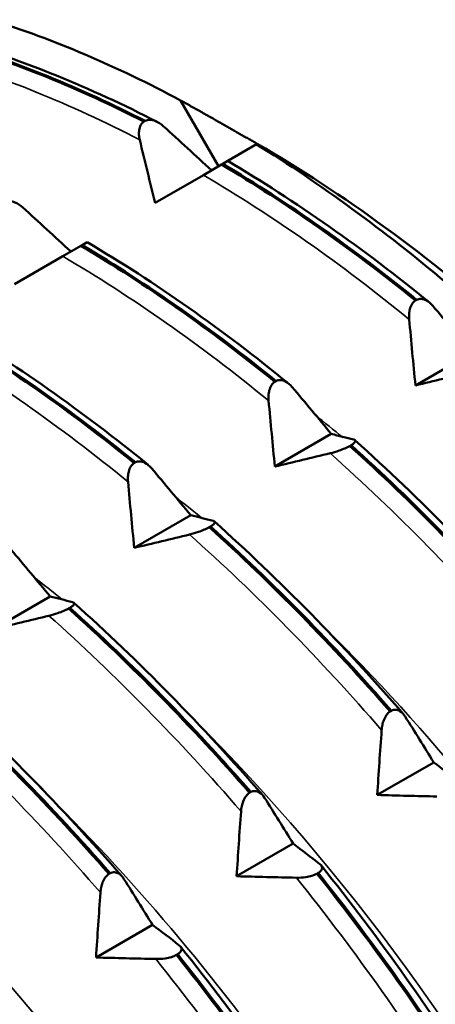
# Model space of a CAD drawing. Header units: millimetres. Extents: x 39 to 198, y 81 to 244.
# Tile 20 of 32: x 186.64 to 190.44, y 124.95 to 133.94. Entities that reach past the tile are written whole.
import ezdxf

# ---------------------------------------------------------------- set-up
doc = ezdxf.new("R2010")
doc.units = ezdxf.units.MM
doc.layers.add('Видимые тонкие (ГОСТ)', color=7, linetype='Continuous', lineweight=35)
doc.layers.add('Видимый контур (ГОСТ)', color=7, linetype='Continuous', lineweight=50)

msp = doc.modelspace()

# ---------------------------------------------------------------- linework, layer by layer
at = {"layer": 'Видимые тонкие (ГОСТ)'}
for points in [[(187.7369, 132.8403), (187.1043, 133.1678), (186.4736, 133.4224), (185.8572, 133.5987)], [(190.198, 131.2017), (189.5815, 131.7056), (188.9509, 132.1477), (188.3183, 132.5191)], [(188.9138, 130.4602), (188.2974, 130.9641), (187.6667, 131.4063), (187.0341, 131.7777)], [(187.6296, 129.7188), (187.0132, 130.2227), (186.3825, 130.6649), (185.7499, 131.0363)], [(189.5941, 130.1234), (189.5089, 130.193), (189.4234, 130.2613), (189.3376, 130.3283)], [(191.2302, 128.1951), (190.671, 128.8406), (190.0824, 129.4396), (189.4758, 129.9802)], [(188.311, 129.3846), (188.2258, 129.4539), (188.1402, 129.5219), (188.0544, 129.5886)], [(189.946, 127.4537), (189.3868, 128.0991), (188.7982, 128.6982), (188.1916, 129.2388)], [(187.0267, 128.6457), (186.9415, 128.7154), (186.8561, 128.7838), (186.7703, 128.8509)], [(188.6618, 126.7123), (188.1026, 127.3577), (187.514, 127.9568), (186.9075, 128.4974)], [(187.3776, 125.9709), (186.8185, 126.6163), (186.2299, 127.2154), (185.6233, 127.756)], [(190.6793, 123.9772), (190.2146, 124.7196), (189.7072, 125.4342), (189.167, 126.1067)], [(189.3951, 123.2358), (188.9304, 123.9782), (188.423, 124.6928), (187.8828, 125.3653)]]:
    msp.add_open_spline(points, degree=3, dxfattribs=at)
for points, knots in [([(194.6409, 119.3768), (194.5044, 119.9179), (194.3365, 120.4658), (194.1378, 121.0147), (193.2024, 123.5983), (191.5909, 126.1804), (189.6775, 128.1357), (189.5837, 128.2316), (189.4891, 128.3259), (189.394, 128.4187)], [12.8672235, 12.8672235, 12.8672235, 12.8672235, 13.0198799, 13.0198799, 13.0198799, 13.7383809, 13.7383809, 13.7383809, 13.7736126, 13.7736126, 13.7736126, 13.7736126]), ([(193.3538, 118.6353), (192.9953, 120.0414), (192.4301, 121.4928), (191.6866, 122.8788), (190.7296, 124.6627), (189.4832, 126.3269), (188.108, 127.6744)], [19.1504088, 19.1504088, 19.1504088, 19.1504088, 19.5467323, 19.5467323, 19.5467323, 20.0567979, 20.0567979, 20.0567979, 20.0567979]), ([(192.0736, 117.8928), (191.5275, 120.0225), (190.4938, 122.2574), (189.1275, 124.2106), (188.4309, 125.2063), (187.6504, 126.1251), (186.8239, 126.931)], [25.4335941, 25.4335941, 25.4335941, 25.4335941, 26.0339341, 26.0339341, 26.0339341, 26.3399832, 26.3399832, 26.3399832, 26.3399832]), ([(190.7896, 117.1521), (190.7007, 117.5042), (190.5983, 117.8594), (190.4826, 118.2159), (189.6436, 120.7998), (188.1083, 123.4344), (186.2341, 125.4793), (186.0076, 125.7265), (185.7764, 125.9647), (185.5413, 126.1935)], [31.7167794, 31.7167794, 31.7167794, 31.7167794, 31.8161356, 31.8161356, 31.8161356, 32.5361446, 32.5361446, 32.5361446, 32.6231685, 32.6231685, 32.6231685, 32.6231685])]:
    msp.add_open_spline(points, degree=3, knots=knots, dxfattribs=at)
at = {"layer": 'Видимый контур (ГОСТ)'}
for p, q in [((188.4567, 132.599), (188.1097, 133.2002)), ((187.7744, 133.0067), (187.7864, 133.0136)), ((188.8038, 132.7994), (188.541, 132.6477)), ((188.4958, 132.6216), (188.4838, 132.6147)), ((188.541, 132.6477), (188.4958, 132.6216)), ((188.4838, 132.6147), (188.3183, 132.5191)), ((188.3183, 132.5191), (187.8772, 132.2645)), ((187.2568, 131.9063), (187.2117, 131.8802)), ((187.1997, 131.8733), (187.0341, 131.7777)), ((187.2117, 131.8802), (187.1997, 131.8733)), ((187.0341, 131.7777), (186.5931, 131.523)), ((190.2539, 131.3737), (190.2659, 131.3807)), ((190.7708, 130.8979), (190.255, 130.6001)), ((188.9697, 130.6323), (188.9817, 130.6392)), ((189.4866, 130.1565), (188.9708, 129.8587)), ((189.6674, 130.0534), (189.6554, 130.0465)), ((187.6855, 129.8909), (187.6975, 129.8978)), ((188.2024, 129.4151), (187.6867, 129.1173)), ((188.3833, 129.312), (188.3713, 129.3051)), ((186.9183, 128.6736), (186.4025, 128.3759)), ((187.0991, 128.5706), (187.0871, 128.5636)), ((190.0233, 127.6237), (190.0353, 127.6306)), ((190.4218, 127.1596), (189.906, 126.8618)), ((188.7391, 126.8822), (188.7511, 126.8892)), ((189.1376, 126.4182), (188.6219, 126.1204)), ((187.4549, 126.1408), (187.4669, 126.1478)), ((189.3675, 126.1501), (189.3555, 126.1431)), ((187.8535, 125.6767), (187.3377, 125.3789)), ((188.0833, 125.4086), (188.0713, 125.4017))]:
    msp.add_line(p, q, dxfattribs=at)
for centre, major_axis, start_param, end_param in [((188.4567, 122.2295), (-6.6, 11.4315), 5.534983, 5.722391), ((188.8103, 122.4337), (-6.35, 10.9985), 5.235988, 5.497787), ((188.4567, 122.2295), (-6.6, 11.4315), 5.273183, 5.460591), ((176.2238, 115.1668), (9.125, -15.805), 0, 2.611139), ((174.6682, 114.2687), (9.125, -15.805), 6.132668, 8.728989), ((174.6682, 114.2687), (8.875, -15.372), 0.110663, 2.435851)]:
    msp.add_ellipse(centre, major_axis=major_axis, ratio=0.57735, start_param=start_param, end_param=end_param, dxfattribs=at)
for points in [[(186.0044, 133.7211), (186.5856, 133.5503), (187.179, 133.3107), (187.7744, 133.0067)], [(187.7864, 133.0136), (187.191, 133.3176), (186.5976, 133.5572), (186.0164, 133.7281)], [(186.0659, 133.7433), (186.667, 133.5683), (187.2825, 133.3194), (187.8961, 133.0038)], [(187.952, 132.9645), (188.0992, 132.8312), (188.2463, 132.6971), (188.393, 132.5623)], [(187.8772, 132.2645), (187.8295, 132.4564), (187.7827, 132.6485), (187.7369, 132.8403)], [(190.2659, 131.3807), (189.6847, 131.8514), (189.0913, 132.2675), (188.4958, 132.6216)], [(188.541, 132.6477), (189.1604, 132.2819), (189.7798, 131.8473), (190.3824, 131.3562)], [(188.4838, 132.6147), (189.0793, 132.2606), (189.6727, 131.8445), (190.2539, 131.3737)], [(186.6678, 132.2231), (186.815, 132.0898), (186.9621, 131.9557), (187.1088, 131.8208)], [(187.2568, 131.9063), (187.8762, 131.5405), (188.4956, 131.1059), (189.0983, 130.6148)], [(187.1997, 131.8733), (187.7951, 131.5192), (188.3885, 131.1031), (188.9697, 130.6323)], [(188.9817, 130.6392), (188.4005, 131.11), (187.8071, 131.5261), (187.2117, 131.8802)], [(190.4131, 131.3258), (190.5326, 131.184), (190.6519, 131.0413), (190.7708, 130.8979)], [(190.255, 130.6001), (190.2351, 130.8007), (190.2161, 131.0013), (190.198, 131.2017)], [(185.9155, 131.1318), (186.5109, 130.7778), (187.1043, 130.3616), (187.6855, 129.8909)], [(187.6975, 129.8978), (187.1163, 130.3686), (186.5229, 130.7847), (185.9275, 131.1388)], [(185.9726, 131.1648), (186.592, 130.7991), (187.2114, 130.3645), (187.8141, 129.8734)], [(190.76, 130.7216), (190.5915, 130.6809), (190.4231, 130.6403), (190.255, 130.6001)], [(189.1289, 130.5844), (189.2484, 130.4426), (189.3678, 130.2999), (189.4866, 130.1565)], [(188.9708, 129.8587), (188.9509, 130.0592), (188.9319, 130.2599), (188.9138, 130.4602)], [(189.4866, 130.1565), (189.5557, 130.1396), (189.6238, 130.1222), (189.6909, 130.1044)], [(189.6554, 130.0465), (190.2254, 129.5338), (190.7792, 128.97), (191.3074, 128.3651)], [(191.3195, 128.372), (190.7912, 128.977), (190.2374, 129.5408), (189.6674, 130.0534)], [(189.7022, 130.0991), (190.2982, 129.5663), (190.8791, 128.9749), (191.4288, 128.3416)], [(189.4758, 129.9802), (189.3073, 129.9395), (189.1389, 129.8989), (188.9708, 129.8587)], [(187.8447, 129.843), (187.9643, 129.7012), (188.0836, 129.5585), (188.2024, 129.4151)], [(187.6867, 129.1173), (187.6668, 129.3178), (187.6478, 129.5185), (187.6296, 129.7188)], [(188.2024, 129.4151), (188.2715, 129.3981), (188.3396, 129.3808), (188.4067, 129.363)], [(188.3713, 129.3051), (188.9412, 128.7924), (189.4951, 128.2286), (190.0233, 127.6237)], [(190.0353, 127.6306), (189.5071, 128.2355), (188.9532, 128.7993), (188.3833, 129.312)], [(188.418, 129.3577), (189.014, 128.8249), (189.5949, 128.2335), (190.1447, 127.6002)], [(188.1916, 129.2388), (188.0231, 129.198), (187.8547, 129.1575), (187.6867, 129.1173)], [(186.5605, 129.1016), (186.6801, 128.9597), (186.7994, 128.817), (186.9183, 128.6736)], [(186.9183, 128.6736), (186.9874, 128.6567), (187.0555, 128.6393), (187.1226, 128.6216)], [(187.1338, 128.6162), (187.7298, 128.0835), (188.3108, 127.492), (188.8605, 126.8588)], [(186.9075, 128.4974), (186.739, 128.4566), (186.5705, 128.4161), (186.4025, 128.3759)], [(187.0871, 128.5636), (187.6571, 128.051), (188.2109, 127.4872), (188.7391, 126.8822)], [(188.7511, 126.8892), (188.2229, 127.4941), (187.6691, 128.0579), (187.0991, 128.5706)], [(185.8496, 127.8748), (186.4456, 127.3421), (187.0266, 126.7506), (187.5763, 126.1174)], [(185.8029, 127.8222), (186.3729, 127.3096), (186.9267, 126.7458), (187.4549, 126.1408)], [(187.4669, 126.1478), (186.9387, 126.7527), (186.3849, 127.3165), (185.8149, 127.8292)], [(190.1611, 127.5779), (190.2484, 127.4392), (190.3354, 127.2997), (190.4218, 127.1596)], [(189.906, 126.8618), (189.9186, 127.0591), (189.9319, 127.2565), (189.946, 127.4537)], [(190.4218, 127.1596), (190.5043, 127.0975), (190.5858, 127.035), (190.6663, 126.9723)], [(188.8769, 126.8365), (188.9642, 126.6978), (189.0512, 126.5583), (189.1376, 126.4182)], [(190.4512, 126.8481), (190.2693, 126.8523), (190.0875, 126.8568), (189.906, 126.8618)], [(188.6219, 126.1204), (188.6344, 126.3177), (188.6477, 126.5151), (188.6618, 126.7123)], [(189.1376, 126.4182), (189.2202, 126.356), (189.3017, 126.2936), (189.3821, 126.2309)], [(189.3933, 126.22), (189.9251, 125.5567), (190.4272, 124.8494), (190.8856, 124.1185)], [(187.5927, 126.0951), (187.6801, 125.9564), (187.767, 125.8169), (187.8535, 125.6767)], [(189.167, 126.1067), (188.9851, 126.1108), (188.8033, 126.1154), (188.6219, 126.1204)], [(189.3555, 126.1431), (189.862, 125.5073), (190.3394, 124.8348), (190.7795, 124.1374)], [(190.7915, 124.1443), (190.3514, 124.8417), (189.874, 125.5143), (189.3675, 126.1501)], [(187.3377, 125.3789), (187.3502, 125.5763), (187.3636, 125.7737), (187.3776, 125.9709)], [(187.8535, 125.6767), (187.936, 125.6146), (188.0175, 125.5522), (188.0979, 125.4894)], [(188.1092, 125.4786), (188.6409, 124.8153), (189.143, 124.108), (189.6014, 123.3771)], [(187.8828, 125.3653), (187.701, 125.3694), (187.5191, 125.374), (187.3377, 125.3789)], [(188.0713, 125.4017), (188.5778, 124.7659), (189.0552, 124.0934), (189.4953, 123.396)], [(189.5074, 123.4029), (189.0672, 124.1003), (188.5899, 124.7729), (188.0833, 125.4086)]]:
    msp.add_open_spline(points, degree=3, dxfattribs=at)
for points, weights in [([(188.1097, 133.2002), (188.4699, 132.9997), (188.8103, 132.8032)], [1, 1.00035939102, 1]), ([(188.8103, 132.8032), (188.8103, 132.8032), (188.8038, 132.7994)], [1, 1.00035939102, 1]), ([(187.0405, 122.2509), (184.1463, 125.8168), (180.6267, 129.0216)], [1, 1.06181818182, 1])]:
    msp.add_rational_spline(points, weights, degree=2, dxfattribs=at)
for points, knots in [([(187.7369, 132.8403), (187.7332, 132.8558), (187.7307, 132.8714), (187.7288, 132.9013), (187.7293, 132.9156), (187.7339, 132.9465), (187.739, 132.9627), (187.7541, 132.9889), (187.7633, 132.9991), (187.7744, 133.0067)], [-0.02001764, -0.02001764, -0.02001764, -0.02001764, -0.01517559, -0.01517559, -0.01064091, -0.01064091, -0.00496205, -0.00496205, 0, 0, 0, 0]), ([(187.7864, 133.0136), (187.7929, 133.0168), (187.7998, 133.019), (187.8143, 133.022), (187.8219, 133.0226), (187.8462, 133.0221), (187.8631, 133.0181), (187.9038, 133.0017), (187.9285, 132.9857), (187.952, 132.9645)], [-0.02234974, -0.02234974, -0.02234974, -0.02234974, -0.0193503, -0.0193503, -0.01627138, -0.01627138, -0.00971082, -0.00971082, 0, 0, 0, 0]), ([(186.5023, 132.2722), (186.5088, 132.2753), (186.5156, 132.2776), (186.5302, 132.2806), (186.5378, 132.2812), (186.562, 132.2807), (186.5789, 132.2767), (186.6197, 132.2603), (186.6443, 132.2443), (186.6678, 132.2231)], [-0.02234974, -0.02234974, -0.02234974, -0.02234974, -0.0193503, -0.0193503, -0.01627138, -0.01627138, -0.00971082, -0.00971082, 0, 0, 0, 0]), ([(190.198, 131.2017), (190.1965, 131.2178), (190.1962, 131.2341), (190.1982, 131.2652), (190.2004, 131.2801), (190.2086, 131.3121), (190.2154, 131.3288), (190.2328, 131.3557), (190.2425, 131.3661), (190.2539, 131.3737)], [-0.02001764, -0.02001764, -0.02001764, -0.02001764, -0.01517559, -0.01517559, -0.01064091, -0.01064091, -0.00496205, -0.00496205, 0, 0, 0, 0]), ([(190.2659, 131.3807), (190.2723, 131.3838), (190.2789, 131.386), (190.2928, 131.3887), (190.2999, 131.3892), (190.3223, 131.3881), (190.3375, 131.3835), (190.3732, 131.3656), (190.394, 131.3484), (190.4131, 131.3258)], [-0.02234974, -0.02234974, -0.02234974, -0.02234974, -0.0193503, -0.0193503, -0.01627138, -0.01627138, -0.00971082, -0.00971082, 0, 0, 0, 0]), ([(188.9817, 130.6392), (188.9881, 130.6423), (188.9948, 130.6446), (189.0086, 130.6473), (189.0157, 130.6478), (189.0381, 130.6467), (189.0533, 130.6421), (189.089, 130.6242), (189.1098, 130.607), (189.1289, 130.5844)], [-0.02234974, -0.02234974, -0.02234974, -0.02234974, -0.0193503, -0.0193503, -0.01627138, -0.01627138, -0.00971082, -0.00971082, 0, 0, 0, 0]), ([(188.9138, 130.4602), (188.9123, 130.4764), (188.912, 130.4927), (188.9141, 130.5238), (188.9163, 130.5387), (188.9245, 130.5707), (188.9312, 130.5874), (188.9486, 130.6143), (188.9584, 130.6246), (188.9697, 130.6323)], [-0.02001764, -0.02001764, -0.02001764, -0.02001764, -0.01517559, -0.01517559, -0.01064091, -0.01064091, -0.00496205, -0.00496205, 0, 0, 0, 0]), ([(189.6554, 130.0465), (189.6489, 130.0429), (189.6418, 130.0392), (189.6268, 130.0319), (189.6188, 130.0283), (189.5931, 130.0173), (189.5749, 130.0103), (189.5303, 129.9948), (189.5026, 129.9867), (189.4758, 129.9802)], [-0.02234974, -0.02234974, -0.02234974, -0.02234974, -0.0193503, -0.0193503, -0.01627138, -0.01627138, -0.00971082, -0.00971082, 0, 0, 0, 0]), ([(189.6909, 130.1044), (189.6963, 130.103), (189.7005, 130.101), (189.7053, 130.0958), (189.7063, 130.0927), (189.7044, 130.0843), (189.7006, 130.0787), (189.6872, 130.0664), (189.6785, 130.0601), (189.6674, 130.0534)], [-0.02001764, -0.02001764, -0.02001764, -0.02001764, -0.01517559, -0.01517559, -0.01064091, -0.01064091, -0.00496205, -0.00496205, 0, 0, 0, 0]), ([(187.6296, 129.7188), (187.6281, 129.735), (187.6278, 129.7513), (187.6299, 129.7824), (187.6321, 129.7972), (187.6403, 129.8293), (187.647, 129.8459), (187.6644, 129.8728), (187.6742, 129.8832), (187.6855, 129.8909)], [-0.02001764, -0.02001764, -0.02001764, -0.02001764, -0.01517559, -0.01517559, -0.01064091, -0.01064091, -0.00496205, -0.00496205, 0, 0, 0, 0]), ([(187.6975, 129.8978), (187.7039, 129.9009), (187.7106, 129.9031), (187.7244, 129.9059), (187.7316, 129.9064), (187.754, 129.9052), (187.7691, 129.9007), (187.8048, 129.8828), (187.8257, 129.8656), (187.8447, 129.843)], [-0.02234974, -0.02234974, -0.02234974, -0.02234974, -0.0193503, -0.0193503, -0.01627138, -0.01627138, -0.00971082, -0.00971082, 0, 0, 0, 0]), ([(188.3713, 129.3051), (188.3647, 129.3014), (188.3577, 129.2978), (188.3426, 129.2905), (188.3346, 129.2869), (188.309, 129.2758), (188.2908, 129.2689), (188.2461, 129.2534), (188.2185, 129.2453), (188.1916, 129.2388)], [-0.02234974, -0.02234974, -0.02234974, -0.02234974, -0.0193503, -0.0193503, -0.01627138, -0.01627138, -0.00971082, -0.00971082, 0, 0, 0, 0]), ([(188.4067, 129.363), (188.4121, 129.3616), (188.4163, 129.3595), (188.4212, 129.3543), (188.4221, 129.3512), (188.4203, 129.3429), (188.4165, 129.3372), (188.403, 129.325), (188.3943, 129.3187), (188.3833, 129.312)], [-0.02001764, -0.02001764, -0.02001764, -0.02001764, -0.01517559, -0.01517559, -0.01064091, -0.01064091, -0.00496205, -0.00496205, 0, 0, 0, 0]), ([(187.1226, 128.6216), (187.128, 128.6201), (187.1321, 128.6181), (187.137, 128.6129), (187.1379, 128.6098), (187.1361, 128.6014), (187.1323, 128.5958), (187.1188, 128.5835), (187.1101, 128.5773), (187.0991, 128.5706)], [-0.02001764, -0.02001764, -0.02001764, -0.02001764, -0.01517559, -0.01517559, -0.01064091, -0.01064091, -0.00496205, -0.00496205, 0, 0, 0, 0]), ([(187.0871, 128.5636), (187.0805, 128.56), (187.0735, 128.5564), (187.0584, 128.5491), (187.0505, 128.5455), (187.0248, 128.5344), (187.0066, 128.5275), (186.9619, 128.512), (186.9343, 128.5039), (186.9075, 128.4974)], [-0.02234974, -0.02234974, -0.02234974, -0.02234974, -0.0193503, -0.0193503, -0.01627138, -0.01627138, -0.00971082, -0.00971082, 0, 0, 0, 0]), ([(189.946, 127.4537), (189.9471, 127.4696), (189.9493, 127.4857), (189.956, 127.5163), (189.9602, 127.531), (189.9726, 127.5626), (189.9813, 127.5791), (190.0013, 127.6057), (190.0118, 127.616), (190.0233, 127.6237)], [-0.02001764, -0.02001764, -0.02001764, -0.02001764, -0.01517559, -0.01517559, -0.01064091, -0.01064091, -0.00496205, -0.00496205, 0, 0, 0, 0]), ([(190.0353, 127.6306), (190.0416, 127.6337), (190.048, 127.636), (190.0611, 127.6388), (190.0676, 127.6393), (190.0879, 127.6384), (190.101, 127.6341), (190.1308, 127.6167), (190.1472, 127.6), (190.1611, 127.5779)], [-0.02234974, -0.02234974, -0.02234974, -0.02234974, -0.0193503, -0.0193503, -0.01627138, -0.01627138, -0.00971082, -0.00971082, 0, 0, 0, 0]), ([(188.6618, 126.7123), (188.6629, 126.7282), (188.6652, 126.7443), (188.6718, 126.7749), (188.6761, 126.7896), (188.6884, 126.8212), (188.6972, 126.8377), (188.7171, 126.8643), (188.7276, 126.8746), (188.7391, 126.8822)], [-0.02001764, -0.02001764, -0.02001764, -0.02001764, -0.01517559, -0.01517559, -0.01064091, -0.01064091, -0.00496205, -0.00496205, 0, 0, 0, 0]), ([(188.7511, 126.8892), (188.7574, 126.8923), (188.7638, 126.8945), (188.7769, 126.8974), (188.7835, 126.8979), (188.8037, 126.897), (188.8168, 126.8927), (188.8466, 126.8753), (188.863, 126.8586), (188.8769, 126.8365)], [-0.02234974, -0.02234974, -0.02234974, -0.02234974, -0.0193503, -0.0193503, -0.01627138, -0.01627138, -0.00971082, -0.00971082, 0, 0, 0, 0]), ([(187.4669, 126.1478), (187.4732, 126.1509), (187.4797, 126.1531), (187.4927, 126.156), (187.4993, 126.1565), (187.5195, 126.1556), (187.5326, 126.1512), (187.5625, 126.1339), (187.5788, 126.1172), (187.5927, 126.0951)], [-0.02234974, -0.02234974, -0.02234974, -0.02234974, -0.0193503, -0.0193503, -0.01627138, -0.01627138, -0.00971082, -0.00971082, 0, 0, 0, 0]), ([(189.3821, 126.2309), (189.3886, 126.2258), (189.3938, 126.2203), (189.4006, 126.2087), (189.4024, 126.2027), (189.4022, 126.1885), (189.3992, 126.1802), (189.3869, 126.1643), (189.3785, 126.157), (189.3675, 126.1501)], [-0.02001764, -0.02001764, -0.02001764, -0.02001764, -0.01517559, -0.01517559, -0.01064091, -0.01064091, -0.00496205, -0.00496205, 0, 0, 0, 0]), ([(187.3776, 125.9709), (187.3788, 125.9868), (187.381, 126.0028), (187.3876, 126.0335), (187.3919, 126.0481), (187.4043, 126.0797), (187.413, 126.0962), (187.4329, 126.1229), (187.4434, 126.1332), (187.4549, 126.1408)], [-0.02001764, -0.02001764, -0.02001764, -0.02001764, -0.01517559, -0.01517559, -0.01064091, -0.01064091, -0.00496205, -0.00496205, 0, 0, 0, 0]), ([(189.3555, 126.1431), (189.3489, 126.1396), (189.3418, 126.1364), (189.3264, 126.1302), (189.3182, 126.1273), (189.2916, 126.1193), (189.2726, 126.1151), (189.2254, 126.1079), (189.196, 126.106), (189.167, 126.1067)], [-0.02234974, -0.02234974, -0.02234974, -0.02234974, -0.0193503, -0.0193503, -0.01627138, -0.01627138, -0.00971082, -0.00971082, 0, 0, 0, 0]), ([(188.0979, 125.4894), (188.1044, 125.4844), (188.1096, 125.4788), (188.1164, 125.4673), (188.1182, 125.4613), (188.1181, 125.4471), (188.1151, 125.4387), (188.1027, 125.4229), (188.0943, 125.4156), (188.0833, 125.4086)], [-0.02001764, -0.02001764, -0.02001764, -0.02001764, -0.01517559, -0.01517559, -0.01064091, -0.01064091, -0.00496205, -0.00496205, 0, 0, 0, 0]), ([(188.0713, 125.4017), (188.0647, 125.3982), (188.0576, 125.3949), (188.0422, 125.3888), (188.034, 125.3859), (188.0074, 125.3779), (187.9884, 125.3737), (187.9413, 125.3665), (187.9118, 125.3646), (187.8828, 125.3653)], [-0.02234974, -0.02234974, -0.02234974, -0.02234974, -0.0193503, -0.0193503, -0.01627138, -0.01627138, -0.00971082, -0.00971082, 0, 0, 0, 0])]:
    msp.add_open_spline(points, degree=3, knots=knots, dxfattribs=at)

doc.saveas('drawing.dxf')
